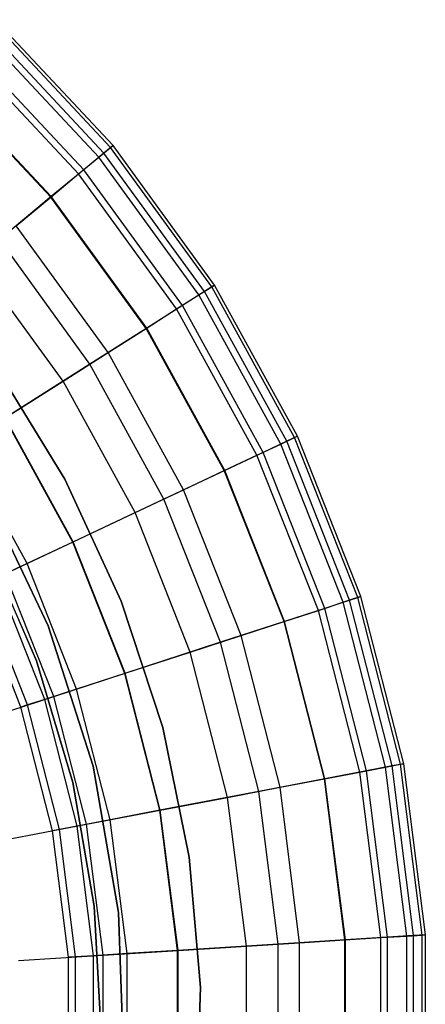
# Model space of a CAD drawing. Extents: x -12.2 to 12.8, y 0.1 to 12.5.
# Tile 31 of 66: x -2.5 to -1.55, y 5.558 to 7.86. Entities that reach past the tile are written whole.
import ezdxf

# ---------------------------------------------------------------- set-up
doc = ezdxf.new("R2010")
doc.units = 0
doc.header["$LTSCALE"] = 2.54
doc.layers.get('0').update_dxf_attribs({"color": 13, "linetype": 'CONTINUOUS'})

# ---------------------------------------------------------------- blocks, each defined once
blk = doc.blocks.new('GRUPUJ_1')
at = {"color": 0}
for p, q in [((9.9187, 7.4923, 14.7676), (9.6433, 7.7856, 14.7676)), ((9.9187, 7.4923, 14.7676), (9.6433, 7.7856, 14.7676)), ((9.9244, 7.497, 14.2764), (9.6483, 7.791, 14.2764)), ((9.9244, 7.497, 14.2764), (9.6483, 7.791, 14.2764)), ((9.8911, 7.4695, 15.2108), (9.6188, 7.7595, 15.2108)), ((9.8911, 7.4695, 15.2108), (9.6188, 7.7595, 15.2108)), ((9.903, 7.4793, 13.6837), (9.6294, 7.7708, 13.6837)), ((9.903, 7.4793, 13.6837), (9.6294, 7.7708, 13.6837)), ((9.8438, 7.4303, 15.6083), (9.5767, 7.7147, 15.6083)), ((9.8438, 7.4303, 15.6083), (9.5767, 7.7147, 15.6083)), ((9.8559, 7.4404, 13.0801), (9.5875, 7.7262, 13.0801)), ((9.8559, 7.4404, 13.0801), (9.5875, 7.7262, 13.0801)), ((9.7787, 7.3764, 15.9633), (9.5189, 7.6531, 15.9633)), ((9.7787, 7.3764, 15.9633), (9.5189, 7.6531, 15.9633)), ((9.7798, 7.3774, 12.4008), (9.5199, 7.6542, 12.4008)), ((9.7798, 7.3774, 12.4008), (9.5199, 7.6542, 12.4008)), ((9.8911, 7.4695, 15.2108), (9.9187, 7.4923, 14.7676)), ((9.8911, 7.4695, 15.2108), (9.9187, 7.4923, 14.7676)), ((9.9244, 7.497, 14.2764), (9.903, 7.4793, 13.6837)), ((9.9244, 7.497, 14.2764), (9.903, 7.4793, 13.6837)), ((9.9187, 7.4923, 14.7676), (9.9244, 7.497, 14.2764)), ((9.9187, 7.4923, 14.7676), (9.9244, 7.497, 14.2764)), ((10.1552, 7.1668, 14.7676), (9.9187, 7.4923, 14.7676)), ((10.1552, 7.1668, 14.7676), (9.9187, 7.4923, 14.7676)), ((10.1614, 7.1707, 14.2764), (9.9244, 7.497, 14.2764)), ((10.1614, 7.1707, 14.2764), (9.9244, 7.497, 14.2764)), ((9.8438, 7.4303, 15.6083), (9.8911, 7.4695, 15.2108)), ((9.8438, 7.4303, 15.6083), (9.8911, 7.4695, 15.2108)), ((9.903, 7.4793, 13.6837), (9.8559, 7.4404, 13.0801)), ((9.903, 7.4793, 13.6837), (9.8559, 7.4404, 13.0801)), ((10.125, 7.1476, 15.2108), (9.8911, 7.4695, 15.2108)), ((10.125, 7.1476, 15.2108), (9.8911, 7.4695, 15.2108)), ((10.138, 7.1559, 13.6837), (9.903, 7.4793, 13.6837)), ((10.138, 7.1559, 13.6837), (9.903, 7.4793, 13.6837)), ((9.8559, 7.4404, 13.0801), (9.7798, 7.3774, 12.4008)), ((9.8559, 7.4404, 13.0801), (9.7798, 7.3774, 12.4008)), ((10.0864, 7.1231, 13.0801), (9.8559, 7.4404, 13.0801)), ((10.0864, 7.1231, 13.0801), (9.8559, 7.4404, 13.0801)), ((9.7787, 7.3764, 15.9633), (9.8438, 7.4303, 15.6083)), ((9.7787, 7.3764, 15.9633), (9.8438, 7.4303, 15.6083)), ((10.0731, 7.1147, 15.6083), (9.8438, 7.4303, 15.6083)), ((10.0731, 7.1147, 15.6083), (9.8438, 7.4303, 15.6083)), ((9.7798, 7.3774, 12.4008), (9.6583, 7.2769, 11.5307)), ((9.7798, 7.3774, 12.4008), (9.6583, 7.2769, 11.5307)), ((9.6973, 7.3091, 16.2791), (9.7787, 7.3764, 15.9633)), ((9.6973, 7.3091, 16.2791), (9.7787, 7.3764, 15.9633)), ((10.0017, 7.0694, 15.9633), (9.7787, 7.3764, 15.9633)), ((10.0017, 7.0694, 15.9633), (9.7787, 7.3764, 15.9633)), ((10.003, 7.0702, 12.4008), (9.7798, 7.3774, 12.4008)), ((10.003, 7.0702, 12.4008), (9.7798, 7.3774, 12.4008)), ((9.9126, 7.0128, 16.2791), (9.6973, 7.3091, 16.2791)), ((9.9126, 7.0128, 16.2791), (9.6973, 7.3091, 16.2791)), ((9.8699, 6.9857, 11.5307), (9.6583, 7.2769, 11.5307)), ((9.8699, 6.9857, 11.5307), (9.6583, 7.2769, 11.5307)), ((9.8072, 6.9459, 16.5588), (9.6011, 7.2295, 16.5588)), ((9.8072, 6.9459, 16.5588), (9.6011, 7.2295, 16.5588)), ((10.125, 7.1476, 15.2108), (10.1552, 7.1668, 14.7676)), ((10.125, 7.1476, 15.2108), (10.1552, 7.1668, 14.7676)), ((10.1614, 7.1707, 14.2764), (10.138, 7.1559, 13.6837)), ((10.1614, 7.1707, 14.2764), (10.138, 7.1559, 13.6837)), ((10.1552, 7.1668, 14.7676), (10.1614, 7.1707, 14.2764)), ((10.1552, 7.1668, 14.7676), (10.1614, 7.1707, 14.2764)), ((10.349, 6.8142, 14.7676), (10.1552, 7.1668, 14.7676)), ((10.349, 6.8142, 14.7676), (10.1552, 7.1668, 14.7676)), ((10.3557, 6.8173, 14.2764), (10.1614, 7.1707, 14.2764)), ((10.3557, 6.8173, 14.2764), (10.1614, 7.1707, 14.2764)), ((10.0731, 7.1147, 15.6083), (10.125, 7.1476, 15.2108)), ((10.0731, 7.1147, 15.6083), (10.125, 7.1476, 15.2108)), ((10.138, 7.1559, 13.6837), (10.0864, 7.1231, 13.0801)), ((10.138, 7.1559, 13.6837), (10.0864, 7.1231, 13.0801)), ((10.3167, 6.799, 15.2108), (10.125, 7.1476, 15.2108)), ((10.3167, 6.799, 15.2108), (10.125, 7.1476, 15.2108)), ((10.3307, 6.8055, 13.6837), (10.138, 7.1559, 13.6837)), ((10.3307, 6.8055, 13.6837), (10.138, 7.1559, 13.6837)), ((10.0017, 7.0694, 15.9633), (10.0731, 7.1147, 15.6083)), ((10.0017, 7.0694, 15.9633), (10.0731, 7.1147, 15.6083)), ((10.0864, 7.1231, 13.0801), (10.003, 7.0702, 12.4008)), ((10.0864, 7.1231, 13.0801), (10.003, 7.0702, 12.4008)), ((10.2611, 6.7728, 15.6083), (10.0731, 7.1147, 15.6083)), ((10.2611, 6.7728, 15.6083), (10.0731, 7.1147, 15.6083)), ((10.2753, 6.7795, 13.0801), (10.0864, 7.1231, 13.0801)), ((10.2753, 6.7795, 13.0801), (10.0864, 7.1231, 13.0801)), ((10.003, 7.0702, 12.4008), (9.8699, 6.9857, 11.5307)), ((10.003, 7.0702, 12.4008), (9.8699, 6.9857, 11.5307)), ((9.9126, 7.0128, 16.2791), (10.0017, 7.0694, 15.9633)), ((9.9126, 7.0128, 16.2791), (10.0017, 7.0694, 15.9633)), ((10.1846, 6.7368, 15.9633), (10.0017, 7.0694, 15.9633)), ((10.1846, 6.7368, 15.9633), (10.0017, 7.0694, 15.9633)), ((10.186, 6.7374, 12.4008), (10.003, 7.0702, 12.4008)), ((10.186, 6.7374, 12.4008), (10.003, 7.0702, 12.4008)), ((9.8072, 6.9459, 16.5588), (9.9126, 7.0128, 16.2791)), ((9.8072, 6.9459, 16.5588), (9.9126, 7.0128, 16.2791)), ((10.0891, 6.6919, 16.2791), (9.9126, 7.0128, 16.2791)), ((10.0891, 6.6919, 16.2791), (9.9126, 7.0128, 16.2791)), ((9.6454, 6.987, 8.6), (9.8115, 6.7171, 8.6)), ((9.8115, 6.7171, 7.5), (9.6454, 6.987, 7.5)), ((9.6454, 6.987, 8.6), (9.8115, 6.7171, 8.6)), ((9.8115, 6.7171, 7.5), (9.6454, 6.987, 7.5)), ((9.8699, 6.9857, 11.5307), (9.671, 6.8595, 10.3362)), ((9.8699, 6.9857, 11.5307), (9.671, 6.8595, 10.3362)), ((10.0433, 6.6703, 11.5307), (9.8699, 6.9857, 11.5307)), ((10.0433, 6.6703, 11.5307), (9.8699, 6.9857, 11.5307)), ((9.6719, 6.86, 16.8314), (9.8072, 6.9459, 16.5588)), ((9.6719, 6.86, 16.8314), (9.8072, 6.9459, 16.5588)), ((9.9761, 6.6387, 16.5588), (9.8072, 6.9459, 16.5588)), ((9.9761, 6.6387, 16.5588), (9.8072, 6.9459, 16.5588)), ((9.8302, 6.57, 10.3362), (9.671, 6.8595, 10.3362)), ((9.8302, 6.57, 10.3362), (9.671, 6.8595, 10.3362)), ((9.8311, 6.5704, 16.8314), (9.6719, 6.86, 16.8314)), ((9.8311, 6.5704, 16.8314), (9.6719, 6.86, 16.8314)), ((10.3167, 6.799, 15.2108), (10.349, 6.8142, 14.7676)), ((10.3167, 6.799, 15.2108), (10.349, 6.8142, 14.7676)), ((10.3557, 6.8173, 14.2764), (10.3307, 6.8055, 13.6837)), ((10.3557, 6.8173, 14.2764), (10.3307, 6.8055, 13.6837)), ((10.349, 6.8142, 14.7676), (10.3557, 6.8173, 14.2764)), ((10.349, 6.8142, 14.7676), (10.3557, 6.8173, 14.2764)), ((10.4972, 6.4401, 14.7676), (10.349, 6.8142, 14.7676)), ((10.4972, 6.4401, 14.7676), (10.349, 6.8142, 14.7676)), ((10.5042, 6.4424, 14.2764), (10.3557, 6.8173, 14.2764)), ((10.5042, 6.4424, 14.2764), (10.3557, 6.8173, 14.2764)), ((9.723, 6.5196, 9.6351), (9.571, 6.796, 9.6351)), ((9.723, 6.5196, 9.6351), (9.571, 6.796, 9.6351)), ((10.2611, 6.7728, 15.6083), (10.3167, 6.799, 15.2108)), ((10.2611, 6.7728, 15.6083), (10.3167, 6.799, 15.2108)), ((10.3307, 6.8055, 13.6837), (10.2753, 6.7795, 13.0801)), ((10.3307, 6.8055, 13.6837), (10.2753, 6.7795, 13.0801)), ((10.4631, 6.429, 15.2108), (10.3167, 6.799, 15.2108)), ((10.4631, 6.429, 15.2108), (10.3167, 6.799, 15.2108)), ((10.4778, 6.4338, 13.6837), (10.3307, 6.8055, 13.6837)), ((10.4778, 6.4338, 13.6837), (10.3307, 6.8055, 13.6837)), ((10.1846, 6.7368, 15.9633), (10.2611, 6.7728, 15.6083)), ((10.1846, 6.7368, 15.9633), (10.2611, 6.7728, 15.6083)), ((10.2753, 6.7795, 13.0801), (10.186, 6.7374, 12.4008)), ((10.2753, 6.7795, 13.0801), (10.186, 6.7374, 12.4008)), ((10.4047, 6.41, 15.6083), (10.2611, 6.7728, 15.6083)), ((10.4047, 6.41, 15.6083), (10.2611, 6.7728, 15.6083)), ((10.4197, 6.4149, 13.0801), (10.2753, 6.7795, 13.0801)), ((10.4197, 6.4149, 13.0801), (10.2753, 6.7795, 13.0801)), ((10.186, 6.7374, 12.4008), (10.0433, 6.6703, 11.5307)), ((10.186, 6.7374, 12.4008), (10.0433, 6.6703, 11.5307)), ((10.0891, 6.6919, 16.2791), (10.1846, 6.7368, 15.9633)), ((10.0891, 6.6919, 16.2791), (10.1846, 6.7368, 15.9633)), ((10.3243, 6.3839, 15.9633), (10.1846, 6.7368, 15.9633)), ((10.3243, 6.3839, 15.9633), (10.1846, 6.7368, 15.9633)), ((10.3258, 6.3844, 12.4008), (10.186, 6.7374, 12.4008)), ((10.3258, 6.3844, 12.4008), (10.186, 6.7374, 12.4008)), ((9.8115, 6.7171, 8.6), (9.8115, 6.7171, 7.5)), ((9.8115, 6.7171, 8.6), (9.9436, 6.432, 8.6)), ((9.9436, 6.432, 7.5), (9.8115, 6.7171, 7.5)), ((9.8115, 6.7171, 8.6), (9.8115, 6.7171, 7.5)), ((9.8115, 6.7171, 8.6), (9.9436, 6.432, 8.6)), ((9.9436, 6.432, 7.5), (9.8115, 6.7171, 7.5)), ((9.6247, 6.6832, 1.95), (9.7728, 6.3744, 1.95)), ((9.7728, 6.3744, 7.5), (9.6247, 6.6832, 7.5)), ((9.6247, 6.6832, 1.95), (9.7728, 6.3744, 1.95)), ((9.7728, 6.3744, 7.5), (9.6247, 6.6832, 7.5)), ((9.7728, 6.3744, 7.5), (9.6247, 6.6832, 7.5)), ((9.9761, 6.6387, 16.5588), (10.0891, 6.6919, 16.2791)), ((9.9761, 6.6387, 16.5588), (10.0891, 6.6919, 16.2791)), ((10.2239, 6.3513, 16.2791), (10.0891, 6.6919, 16.2791)), ((10.2239, 6.3513, 16.2791), (10.0891, 6.6919, 16.2791)), ((10.0433, 6.6703, 11.5307), (9.8302, 6.57, 10.3362)), ((10.0433, 6.6703, 11.5307), (9.8302, 6.57, 10.3362)), ((10.1758, 6.3357, 11.5307), (10.0433, 6.6703, 11.5307)), ((10.1758, 6.3357, 11.5307), (10.0433, 6.6703, 11.5307)), ((9.8311, 6.5704, 16.8314), (9.9761, 6.6387, 16.5588)), ((9.8311, 6.5704, 16.8314), (9.9761, 6.6387, 16.5588)), ((10.1051, 6.3127, 16.5588), (9.9761, 6.6387, 16.5588)), ((10.1051, 6.3127, 16.5588), (9.9761, 6.6387, 16.5588)), ((9.6253, 6.5663, 7.5), (9.7454, 6.2921, 7.5)), ((9.7454, 6.2921, 8.6), (9.6253, 6.5663, 8.6)), ((9.7454, 6.2921, 8.6), (9.6253, 6.5663, 8.6)), ((9.6253, 6.5663, 7.5), (9.7454, 6.2921, 7.5)), ((9.672, 6.4956, 17.0602), (9.8311, 6.5704, 16.8314)), ((9.672, 6.4956, 17.0602), (9.8311, 6.5704, 16.8314)), ((9.8302, 6.57, 10.3362), (9.723, 6.5196, 9.6351)), ((9.8302, 6.57, 10.3362), (9.723, 6.5196, 9.6351)), ((9.9518, 6.2629, 10.3362), (9.8302, 6.57, 10.3362)), ((9.9518, 6.2629, 10.3362), (9.8302, 6.57, 10.3362)), ((9.9527, 6.2632, 16.8314), (9.8311, 6.5704, 16.8314)), ((9.9527, 6.2632, 16.8314), (9.8311, 6.5704, 16.8314)), ((9.723, 6.5196, 9.6351), (9.6519, 6.4861, 8.9809)), ((9.723, 6.5196, 9.6351), (9.6519, 6.4861, 8.9809)), ((9.8391, 6.2263, 9.6351), (9.723, 6.5196, 9.6351)), ((9.8391, 6.2263, 9.6351), (9.723, 6.5196, 9.6351)), ((9.7855, 6.2089, 17.0602), (9.672, 6.4956, 17.0602)), ((9.7855, 6.2089, 17.0602), (9.672, 6.4956, 17.0602)), ((9.7243, 6.189, 8.3512), (9.6137, 6.4682, 8.3512)), ((9.7243, 6.189, 8.3512), (9.6137, 6.4682, 8.3512)), ((9.7644, 6.202, 8.9809), (9.6519, 6.4861, 8.9809)), ((9.7644, 6.202, 8.9809), (9.6519, 6.4861, 8.9809)), ((9.7088, 6.1839, 7.5), (9.599, 6.4612, 7.5)), ((9.7088, 6.1839, 7.5), (9.599, 6.4612, 7.5)), ((9.9436, 6.432, 8.6), (9.9436, 6.432, 7.5)), ((9.9436, 6.432, 8.6), (10.0407, 6.136, 8.6)), ((10.0407, 6.136, 7.5), (9.9436, 6.432, 7.5)), ((9.9436, 6.432, 8.6), (9.9436, 6.432, 7.5)), ((9.9436, 6.432, 8.6), (10.0407, 6.136, 8.6)), ((10.0407, 6.136, 7.5), (9.9436, 6.432, 7.5)), ((10.4047, 6.41, 15.6083), (10.4631, 6.429, 15.2108)), ((10.4047, 6.41, 15.6083), (10.4631, 6.429, 15.2108)), ((10.4778, 6.4338, 13.6837), (10.4197, 6.4149, 13.0801)), ((10.4778, 6.4338, 13.6837), (10.4197, 6.4149, 13.0801)), ((10.4631, 6.429, 15.2108), (10.4972, 6.4401, 14.7676)), ((10.4631, 6.429, 15.2108), (10.4972, 6.4401, 14.7676)), ((10.5621, 6.0437, 15.2108), (10.4631, 6.429, 15.2108)), ((10.5621, 6.0437, 15.2108), (10.4631, 6.429, 15.2108)), ((10.5042, 6.4424, 14.2764), (10.4778, 6.4338, 13.6837)), ((10.5042, 6.4424, 14.2764), (10.4778, 6.4338, 13.6837)), ((10.5773, 6.0466, 13.6837), (10.4778, 6.4338, 13.6837)), ((10.5773, 6.0466, 13.6837), (10.4778, 6.4338, 13.6837)), ((10.4972, 6.4401, 14.7676), (10.5042, 6.4424, 14.2764)), ((10.4972, 6.4401, 14.7676), (10.5042, 6.4424, 14.2764)), ((10.5972, 6.0504, 14.7676), (10.4972, 6.4401, 14.7676)), ((10.5972, 6.0504, 14.7676), (10.4972, 6.4401, 14.7676)), ((10.6045, 6.0517, 14.2764), (10.5042, 6.4424, 14.2764)), ((10.6045, 6.0517, 14.2764), (10.5042, 6.4424, 14.2764)), ((10.3243, 6.3839, 15.9633), (10.4047, 6.41, 15.6083)), ((10.3243, 6.3839, 15.9633), (10.4047, 6.41, 15.6083)), ((10.4197, 6.4149, 13.0801), (10.3258, 6.3844, 12.4008)), ((10.4197, 6.4149, 13.0801), (10.3258, 6.3844, 12.4008)), ((10.5018, 6.0322, 15.6083), (10.4047, 6.41, 15.6083)), ((10.5018, 6.0322, 15.6083), (10.4047, 6.41, 15.6083)), ((10.5172, 6.0351, 13.0801), (10.4197, 6.4149, 13.0801)), ((10.5172, 6.0351, 13.0801), (10.4197, 6.4149, 13.0801)), ((10.3258, 6.3844, 12.4008), (10.1758, 6.3357, 11.5307)), ((10.3258, 6.3844, 12.4008), (10.1758, 6.3357, 11.5307)), ((10.2239, 6.3513, 16.2791), (10.3243, 6.3839, 15.9633)), ((10.2239, 6.3513, 16.2791), (10.3243, 6.3839, 15.9633)), ((10.4187, 6.0163, 15.9633), (10.3243, 6.3839, 15.9633)), ((10.4187, 6.0163, 15.9633), (10.3243, 6.3839, 15.9633)), ((10.4202, 6.0166, 12.4008), (10.3258, 6.3844, 12.4008)), ((10.4202, 6.0166, 12.4008), (10.3258, 6.3844, 12.4008)), ((9.7728, 6.3744, 1.95), (9.878, 6.0457, 1.95)), ((9.7728, 6.3744, 1.95), (9.7728, 6.3744, 7.5)), ((9.878, 6.0457, 7.5), (9.7728, 6.3744, 7.5)), ((9.7728, 6.3744, 1.95), (9.7728, 6.3744, 7.5)), ((9.7728, 6.3744, 1.95), (9.878, 6.0457, 1.95)), ((9.878, 6.0457, 7.5), (9.7728, 6.3744, 7.5)), ((9.878, 6.0457, 7.5), (9.7728, 6.3744, 7.5)), ((10.1758, 6.3357, 11.5307), (9.9518, 6.2629, 10.3362)), ((10.1758, 6.3357, 11.5307), (9.9518, 6.2629, 10.3362)), ((10.1051, 6.3127, 16.5588), (10.2239, 6.3513, 16.2791)), ((10.1051, 6.3127, 16.5588), (10.2239, 6.3513, 16.2791)), ((10.2653, 5.987, 11.5307), (10.1758, 6.3357, 11.5307)), ((10.2653, 5.987, 11.5307), (10.1758, 6.3357, 11.5307)), ((10.315, 5.9965, 16.2791), (10.2239, 6.3513, 16.2791)), ((10.315, 5.9965, 16.2791), (10.2239, 6.3513, 16.2791)), ((9.9527, 6.2632, 16.8314), (10.1051, 6.3127, 16.5588)), ((9.9527, 6.2632, 16.8314), (10.1051, 6.3127, 16.5588)), ((10.1923, 5.9731, 16.5588), (10.1051, 6.3127, 16.5588)), ((10.1923, 5.9731, 16.5588), (10.1051, 6.3127, 16.5588)), ((9.7454, 6.2921, 7.5), (9.8305, 6.0079, 7.5)), ((9.8305, 6.0079, 8.6), (9.7454, 6.2921, 8.6)), ((9.7454, 6.2921, 8.6), (9.7454, 6.2921, 7.5)), ((9.7454, 6.2921, 7.5), (9.8305, 6.0079, 7.5)), ((9.8305, 6.0079, 8.6), (9.7454, 6.2921, 8.6)), ((9.7454, 6.2921, 8.6), (9.7454, 6.2921, 7.5)), ((9.7855, 6.2089, 17.0602), (9.9527, 6.2632, 16.8314)), ((9.7855, 6.2089, 17.0602), (9.9527, 6.2632, 16.8314)), ((9.9518, 6.2629, 10.3362), (9.8391, 6.2263, 9.6351)), ((9.9518, 6.2629, 10.3362), (9.8391, 6.2263, 9.6351)), ((10.0339, 5.9429, 10.3362), (9.9518, 6.2629, 10.3362)), ((10.0339, 5.9429, 10.3362), (9.9518, 6.2629, 10.3362)), ((10.0349, 5.9431, 16.8314), (9.9527, 6.2632, 16.8314)), ((10.0349, 5.9431, 16.8314), (9.9527, 6.2632, 16.8314)), ((9.8391, 6.2263, 9.6351), (9.7644, 6.202, 8.9809)), ((9.8391, 6.2263, 9.6351), (9.7644, 6.202, 8.9809)), ((9.9176, 5.9207, 9.6351), (9.8391, 6.2263, 9.6351)), ((9.9176, 5.9207, 9.6351), (9.8391, 6.2263, 9.6351)), ((9.5969, 6.1476, 17.2605), (9.7855, 6.2089, 17.0602)), ((9.5969, 6.1476, 17.2605), (9.7855, 6.2089, 17.0602)), ((9.7644, 6.202, 8.9809), (9.7243, 6.189, 8.3512)), ((9.7644, 6.202, 8.9809), (9.7243, 6.189, 8.3512)), ((9.8404, 5.906, 8.9809), (9.7644, 6.202, 8.9809)), ((9.8404, 5.906, 8.9809), (9.7644, 6.202, 8.9809)), ((9.8622, 5.9102, 17.0602), (9.7855, 6.2089, 17.0602)), ((9.8622, 5.9102, 17.0602), (9.7855, 6.2089, 17.0602)), ((9.7243, 6.189, 8.3512), (9.7088, 6.1839, 7.5)), ((9.7243, 6.189, 8.3512), (9.7088, 6.1839, 7.5)), ((9.7829, 5.895, 7.5), (9.7088, 6.1839, 7.5)), ((9.7829, 5.895, 7.5), (9.7088, 6.1839, 7.5)), ((9.7989, 5.8981, 8.3512), (9.7243, 6.189, 8.3512)), ((9.7989, 5.8981, 8.3512), (9.7243, 6.189, 8.3512)), ((10.0407, 6.136, 8.6), (10.1024, 5.8334, 8.6)), ((10.1024, 5.8334, 7.5), (10.0407, 6.136, 7.5)), ((10.0407, 6.136, 8.6), (10.0407, 6.136, 7.5)), ((10.0407, 6.136, 8.6), (10.0407, 6.136, 7.5)), ((10.0407, 6.136, 8.6), (10.1024, 5.8334, 8.6)), ((10.1024, 5.8334, 7.5), (10.0407, 6.136, 7.5)), ((9.878, 6.0457, 1.95), (9.878, 6.0457, 7.5)), ((9.878, 6.0457, 1.95), (9.9371, 5.7037, 1.95)), ((9.878, 6.0457, 1.95), (9.878, 6.0457, 7.5)), ((9.9371, 5.7037, 7.5), (9.878, 6.0457, 7.5)), ((9.878, 6.0457, 1.95), (9.9371, 5.7037, 1.95)), ((9.9371, 5.7037, 7.5), (9.878, 6.0457, 7.5)), ((9.9371, 5.7037, 7.5), (9.878, 6.0457, 7.5)), ((10.4187, 6.0163, 15.9633), (10.5018, 6.0322, 15.6083)), ((10.4187, 6.0163, 15.9633), (10.5018, 6.0322, 15.6083)), ((10.5172, 6.0351, 13.0801), (10.4202, 6.0166, 12.4008)), ((10.5172, 6.0351, 13.0801), (10.4202, 6.0166, 12.4008)), ((10.5018, 6.0322, 15.6083), (10.5621, 6.0437, 15.2108)), ((10.5018, 6.0322, 15.6083), (10.5621, 6.0437, 15.2108)), ((10.5507, 5.6451, 15.6083), (10.5018, 6.0322, 15.6083)), ((10.5507, 5.6451, 15.6083), (10.5018, 6.0322, 15.6083)), ((10.5773, 6.0466, 13.6837), (10.5172, 6.0351, 13.0801)), ((10.5773, 6.0466, 13.6837), (10.5172, 6.0351, 13.0801)), ((10.5664, 5.6461, 13.0801), (10.5172, 6.0351, 13.0801)), ((10.5664, 5.6461, 13.0801), (10.5172, 6.0351, 13.0801)), ((10.5621, 6.0437, 15.2108), (10.5972, 6.0504, 14.7676)), ((10.5621, 6.0437, 15.2108), (10.5972, 6.0504, 14.7676)), ((10.6119, 5.6489, 15.2108), (10.5621, 6.0437, 15.2108)), ((10.6119, 5.6489, 15.2108), (10.5621, 6.0437, 15.2108)), ((10.6045, 6.0517, 14.2764), (10.5773, 6.0466, 13.6837)), ((10.6045, 6.0517, 14.2764), (10.5773, 6.0466, 13.6837)), ((10.6274, 5.6499, 13.6837), (10.5773, 6.0466, 13.6837)), ((10.6274, 5.6499, 13.6837), (10.5773, 6.0466, 13.6837)), ((10.5972, 6.0504, 14.7676), (10.6045, 6.0517, 14.2764)), ((10.5972, 6.0504, 14.7676), (10.6045, 6.0517, 14.2764)), ((10.6476, 5.6512, 14.7676), (10.5972, 6.0504, 14.7676)), ((10.6476, 5.6512, 14.7676), (10.5972, 6.0504, 14.7676)), ((10.655, 5.6516, 14.2764), (10.6045, 6.0517, 14.2764)), ((10.655, 5.6516, 14.2764), (10.6045, 6.0517, 14.2764)), ((9.8305, 6.0079, 7.5), (9.8802, 5.7184, 7.5)), ((9.8802, 5.7184, 8.6), (9.8305, 6.0079, 8.6)), ((9.8305, 6.0079, 8.6), (9.8305, 6.0079, 7.5)), ((9.8305, 6.0079, 7.5), (9.8802, 5.7184, 7.5)), ((9.8305, 6.0079, 8.6), (9.8305, 6.0079, 7.5)), ((9.8802, 5.7184, 8.6), (9.8305, 6.0079, 8.6)), ((10.4202, 6.0166, 12.4008), (10.2653, 5.987, 11.5307)), ((10.4202, 6.0166, 12.4008), (10.2653, 5.987, 11.5307)), ((10.315, 5.9965, 16.2791), (10.4187, 6.0163, 15.9633)), ((10.315, 5.9965, 16.2791), (10.4187, 6.0163, 15.9633)), ((10.4663, 5.6398, 15.9633), (10.4187, 6.0163, 15.9633)), ((10.4663, 5.6398, 15.9633), (10.4187, 6.0163, 15.9633)), ((10.4678, 5.6399, 12.4008), (10.4202, 6.0166, 12.4008)), ((10.4678, 5.6399, 12.4008), (10.4202, 6.0166, 12.4008)), ((10.2653, 5.987, 11.5307), (10.0339, 5.9429, 10.3362)), ((10.2653, 5.987, 11.5307), (10.0339, 5.9429, 10.3362)), ((10.1923, 5.9731, 16.5588), (10.315, 5.9965, 16.2791)), ((10.1923, 5.9731, 16.5588), (10.315, 5.9965, 16.2791)), ((10.3104, 5.63, 11.5307), (10.2653, 5.987, 11.5307)), ((10.3104, 5.63, 11.5307), (10.2653, 5.987, 11.5307)), ((10.3609, 5.6331, 16.2791), (10.315, 5.9965, 16.2791)), ((10.3609, 5.6331, 16.2791), (10.315, 5.9965, 16.2791)), ((10.0349, 5.9431, 16.8314), (10.1923, 5.9731, 16.5588)), ((10.0349, 5.9431, 16.8314), (10.1923, 5.9731, 16.5588)), ((10.2363, 5.6253, 16.5588), (10.1923, 5.9731, 16.5588)), ((10.2363, 5.6253, 16.5588), (10.1923, 5.9731, 16.5588)), ((9.8622, 5.9102, 17.0602), (10.0349, 5.9431, 16.8314)), ((9.8622, 5.9102, 17.0602), (10.0349, 5.9431, 16.8314)), ((10.0339, 5.9429, 10.3362), (9.9176, 5.9207, 9.6351)), ((10.0339, 5.9429, 10.3362), (9.9176, 5.9207, 9.6351)), ((10.0753, 5.6152, 10.3362), (10.0339, 5.9429, 10.3362)), ((10.0753, 5.6152, 10.3362), (10.0339, 5.9429, 10.3362)), ((10.0763, 5.6152, 16.8314), (10.0349, 5.9431, 16.8314)), ((10.0763, 5.6152, 16.8314), (10.0349, 5.9431, 16.8314)), ((9.9176, 5.9207, 9.6351), (9.8404, 5.906, 8.9809)), ((9.9176, 5.9207, 9.6351), (9.8404, 5.906, 8.9809)), ((9.9571, 5.6077, 9.6351), (9.9176, 5.9207, 9.6351)), ((9.9571, 5.6077, 9.6351), (9.9176, 5.9207, 9.6351)), ((9.6674, 5.873, 17.2605), (9.8622, 5.9102, 17.0602)), ((9.6674, 5.873, 17.2605), (9.8622, 5.9102, 17.0602)), ((9.7989, 5.8981, 8.3512), (9.7829, 5.895, 7.5)), ((9.7989, 5.8981, 8.3512), (9.7829, 5.895, 7.5)), ((9.8203, 5.5991, 7.5), (9.7829, 5.895, 7.5)), ((9.8203, 5.5991, 7.5), (9.7829, 5.895, 7.5)), ((9.8404, 5.906, 8.9809), (9.7989, 5.8981, 8.3512)), ((9.8404, 5.906, 8.9809), (9.7989, 5.8981, 8.3512)), ((9.8366, 5.6002, 8.3512), (9.7989, 5.8981, 8.3512)), ((9.8366, 5.6002, 8.3512), (9.7989, 5.8981, 8.3512)), ((9.8787, 5.6028, 8.9809), (9.8404, 5.906, 8.9809)), ((9.8787, 5.6028, 8.9809), (9.8404, 5.906, 8.9809)), ((9.9009, 5.6042, 17.0602), (9.8622, 5.9102, 17.0602)), ((9.9009, 5.6042, 17.0602), (9.8622, 5.9102, 17.0602)), ((10.1024, 5.8334, 8.6), (10.1289, 5.5284, 8.6)), ((10.1289, 5.5284, 7.5), (10.1024, 5.8334, 7.5)), ((10.1024, 5.8334, 8.6), (10.1024, 5.8334, 7.5)), ((10.1024, 5.8334, 8.6), (10.1024, 5.8334, 7.5)), ((10.1024, 5.8334, 8.6), (10.1289, 5.5284, 8.6)), ((10.1289, 5.5284, 7.5), (10.1024, 5.8334, 7.5)), ((9.8802, 5.7184, 7.5), (9.895, 5.45, 7.5)), ((9.895, 5.45, 8.6), (9.8802, 5.7184, 8.6)), ((9.8802, 5.7184, 8.6), (9.8802, 5.7184, 7.5)), ((9.8802, 5.7184, 7.5), (9.895, 5.45, 7.5)), ((9.8802, 5.7184, 8.6), (9.8802, 5.7184, 7.5)), ((9.895, 5.45, 8.6), (9.8802, 5.7184, 8.6)), ((9.9371, 5.7037, 1.95), (9.9371, 5.7037, 7.5)), ((9.9371, 5.7037, 1.95), (9.9486, 5.3662, 1.95)), ((9.9486, 5.3662, 7.5), (9.9371, 5.7037, 7.5)), ((9.9371, 5.7037, 1.95), (9.9486, 5.3662, 1.95)), ((9.9371, 5.7037, 1.95), (9.9371, 5.7037, 7.5)), ((9.9486, 5.3662, 7.5), (9.9371, 5.7037, 7.5)), ((9.9486, 5.3662, 7.5), (9.9371, 5.7037, 7.5)), ((10.4678, 5.6399, 12.4008), (10.3104, 5.63, 11.5307)), ((10.4678, 5.6399, 12.4008), (10.3104, 5.63, 11.5307)), ((10.3609, 5.6331, 16.2791), (10.4663, 5.6398, 15.9633)), ((10.3609, 5.6331, 16.2791), (10.4663, 5.6398, 15.9633)), ((10.4663, 5.6398, 15.9633), (10.5507, 5.6451, 15.6083)), ((10.4663, 5.6398, 15.9633), (10.5507, 5.6451, 15.6083)), ((10.4663, 5.2602, 15.9633), (10.4663, 5.6398, 15.9633)), ((10.4663, 5.2602, 15.9633), (10.4663, 5.6398, 15.9633)), ((10.5664, 5.6461, 13.0801), (10.4678, 5.6399, 12.4008)), ((10.5664, 5.6461, 13.0801), (10.4678, 5.6399, 12.4008)), ((10.4678, 5.2601, 12.4008), (10.4678, 5.6399, 12.4008)), ((10.4678, 5.2601, 12.4008), (10.4678, 5.6399, 12.4008)), ((10.5507, 5.6451, 15.6083), (10.6119, 5.6489, 15.2108)), ((10.5507, 5.6451, 15.6083), (10.6119, 5.6489, 15.2108)), ((10.5507, 5.2549, 15.6083), (10.5507, 5.6451, 15.6083)), ((10.5507, 5.2549, 15.6083), (10.5507, 5.6451, 15.6083)), ((10.6274, 5.6499, 13.6837), (10.5664, 5.6461, 13.0801)), ((10.6274, 5.6499, 13.6837), (10.5664, 5.6461, 13.0801)), ((10.5664, 5.2539, 13.0801), (10.5664, 5.6461, 13.0801)), ((10.5664, 5.2539, 13.0801), (10.5664, 5.6461, 13.0801)), ((10.6119, 5.6489, 15.2108), (10.6476, 5.6512, 14.7676)), ((10.6119, 5.6489, 15.2108), (10.6476, 5.6512, 14.7676)), ((10.6119, 5.2511, 15.2108), (10.6119, 5.6489, 15.2108)), ((10.6119, 5.2511, 15.2108), (10.6119, 5.6489, 15.2108)), ((10.655, 5.6516, 14.2764), (10.6274, 5.6499, 13.6837)), ((10.655, 5.6516, 14.2764), (10.6274, 5.6499, 13.6837)), ((10.6274, 5.2501, 13.6837), (10.6274, 5.6499, 13.6837)), ((10.6274, 5.2501, 13.6837), (10.6274, 5.6499, 13.6837)), ((10.6476, 5.6512, 14.7676), (10.655, 5.6516, 14.2764)), ((10.6476, 5.6512, 14.7676), (10.655, 5.6516, 14.2764)), ((10.6476, 5.2488, 14.7676), (10.6476, 5.6512, 14.7676)), ((10.6476, 5.2488, 14.7676), (10.6476, 5.6512, 14.7676)), ((10.655, 5.2484, 14.2764), (10.655, 5.6516, 14.2764)), ((10.655, 5.2484, 14.2764), (10.655, 5.6516, 14.2764)), ((10.3104, 5.63, 11.5307), (10.0753, 5.6152, 10.3362)), ((10.3104, 5.63, 11.5307), (10.0753, 5.6152, 10.3362)), ((10.0763, 5.6152, 16.8314), (10.2363, 5.6253, 16.5588)), ((10.0763, 5.6152, 16.8314), (10.2363, 5.6253, 16.5588)), ((10.2363, 5.6253, 16.5588), (10.3609, 5.6331, 16.2791)), ((10.2363, 5.6253, 16.5588), (10.3609, 5.6331, 16.2791)), ((10.2363, 5.2747, 16.5588), (10.2363, 5.6253, 16.5588)), ((10.2363, 5.2747, 16.5588), (10.2363, 5.6253, 16.5588)), ((10.3104, 5.27, 11.5307), (10.3104, 5.63, 11.5307)), ((10.3104, 5.27, 11.5307), (10.3104, 5.63, 11.5307)), ((10.3609, 5.2669, 16.2791), (10.3609, 5.6331, 16.2791)), ((10.3609, 5.2669, 16.2791), (10.3609, 5.6331, 16.2791)), ((9.7029, 5.5917, 17.2605), (9.9009, 5.6042, 17.0602)), ((9.7029, 5.5917, 17.2605), (9.9009, 5.6042, 17.0602)), ((9.8366, 5.6002, 8.3512), (9.8203, 5.5991, 7.5)), ((9.8366, 5.6002, 8.3512), (9.8203, 5.5991, 7.5)), ((9.8203, 5.3009, 7.5), (9.8203, 5.5991, 7.5)), ((9.8203, 5.3009, 7.5), (9.8203, 5.5991, 7.5)), ((9.8787, 5.6028, 8.9809), (9.8366, 5.6002, 8.3512)), ((9.8787, 5.6028, 8.9809), (9.8366, 5.6002, 8.3512)), ((9.8366, 5.2998, 8.3512), (9.8366, 5.6002, 8.3512)), ((9.8366, 5.2998, 8.3512), (9.8366, 5.6002, 8.3512)), ((9.9571, 5.6077, 9.6351), (9.8787, 5.6028, 8.9809)), ((9.9571, 5.6077, 9.6351), (9.8787, 5.6028, 8.9809)), ((9.8787, 5.2972, 8.9809), (9.8787, 5.6028, 8.9809)), ((9.8787, 5.2972, 8.9809), (9.8787, 5.6028, 8.9809)), ((9.9009, 5.6042, 17.0602), (10.0763, 5.6152, 16.8314)), ((9.9009, 5.6042, 17.0602), (10.0763, 5.6152, 16.8314)), ((9.9009, 5.2958, 17.0602), (9.9009, 5.6042, 17.0602)), ((9.9009, 5.2958, 17.0602), (9.9009, 5.6042, 17.0602)), ((10.0753, 5.6152, 10.3362), (9.9571, 5.6077, 9.6351)), ((10.0753, 5.6152, 10.3362), (9.9571, 5.6077, 9.6351)), ((9.9571, 5.2923, 9.6351), (9.9571, 5.6077, 9.6351)), ((9.9571, 5.2923, 9.6351), (9.9571, 5.6077, 9.6351)), ((10.0753, 5.2848, 10.3362), (10.0753, 5.6152, 10.3362)), ((10.0753, 5.2848, 10.3362), (10.0753, 5.6152, 10.3362)), ((10.0763, 5.2848, 16.8314), (10.0763, 5.6152, 16.8314)), ((10.0763, 5.2848, 16.8314), (10.0763, 5.6152, 16.8314)), ((10.1289, 5.5284, 8.6), (10.1194, 5.2122, 8.6)), ((10.1194, 5.2122, 7.5), (10.1289, 5.5284, 7.5)), ((10.1289, 5.5284, 8.6), (10.1194, 5.2122, 8.6)), ((10.1194, 5.2122, 7.5), (10.1289, 5.5284, 7.5)), ((10.1289, 5.5284, 8.6), (10.1289, 5.5284, 7.5)), ((10.1289, 5.5284, 8.6), (10.1289, 5.5284, 7.5))]:
    blk.add_line(p, q, dxfattribs=at)

msp = doc.modelspace()

# ---------------------------------------------------------------- block references
at = {"color": 0}
msp.add_blockref('GRUPUJ_1', (-12.2054, 0.069, 0.2501), dxfattribs=at)

doc.saveas('drawing.dxf')
